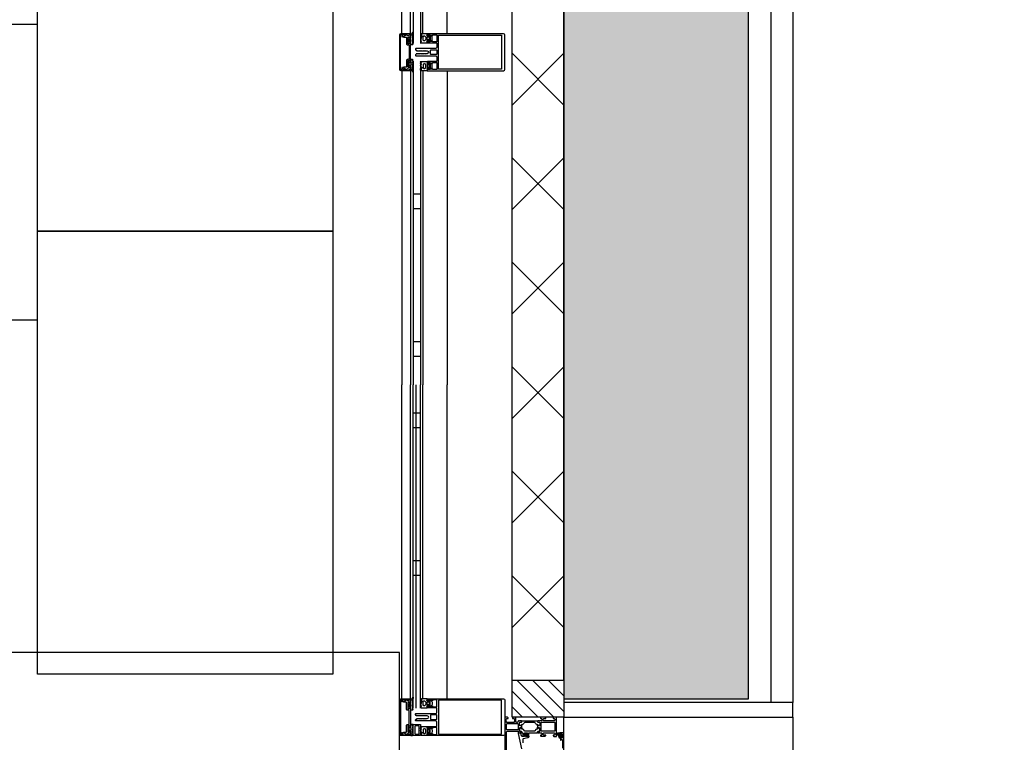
# Model space of a CAD drawing. Header units: millimetres. Extents: x -532 to 413144, y -532 to 654275.
# Tile 12 of 210: x 13353 to 14686, y 15266 to 16244. Entities that reach past the tile are written whole.
import ezdxf

# ---------------------------------------------------------------- set-up
doc = ezdxf.new("R2010")
doc.units = ezdxf.units.MM
doc.header["$LTSCALE"] = 100
for name, color, linetype in [('A-0050-BESTAAND', 7, 'Continuous'), ('A-0210-WAND-BU', 7, 'Continuous'), ('A-0216-WAND-BU-ISO', 7, 'Continuous'), ('A-0220-WAND-BI-ARC', 254, 'Continuous'), ('A-0270-DAK', 7, 'Continuous'), ('A-0310-KOZIJN-BU', 7, 'Continuous'), ('A-0410-AFWERKING-GEVEL', 7, 'Continuous'), ('A-0470-AFWERKING-DAK', 7, 'Continuous'), ('BL40----_AFWERKING', 1, 'Continuous')]:
    doc.layers.add(name, color=color, linetype=linetype)

msp = doc.modelspace()

# ---------------------------------------------------------------- hatches: boundary and pattern name
at = {"layer": 'A-0220-WAND-BI-ARC'}
msp.add_hatch(color=256, dxfattribs=at).paths.add_polyline_path([(14090, 15325), (14340, 15325), (14340, 17075), (14090, 17075)], flags=0)
msp.add_hatch(color=256, dxfattribs=at).paths.add_polyline_path([(14090, 15325), (14340, 15325), (14340, 17075), (14090, 17075)], flags=0)

# ---------------------------------------------------------------- linework, layer by layer
at = {"layer": 'A-0050-BESTAAND', "ltscale": 10}
for points in [[(28532.375, 30358), (28532.375, 37532), (3867.375, 37532), (3867.375, 24932), (267.375, 24932), (267.375, 14668), (10532.375, 14668), (10532.375, 15838), (13377.5, 15838)], [(28132.375, 30358), (28132.375, 37132), (4267.375, 37132), (4267.375, 24532), (667.375, 24532), (667.375, 15068), (10132.375, 15068), (10132.375, 16238), (13377.5, 16238)]]:
    msp.add_lwpolyline(points, dxfattribs=at)
at = {"layer": 'A-0210-WAND-BU', "ltscale": 10}
for points in [[(14090, 17075), (14090, 15325)], [(14340, 15325), (14340, 17075)], [(14090, 15325), (14340, 15325)]]:
    msp.add_lwpolyline(points, dxfattribs=at)
at = {"layer": 'A-0216-WAND-BU-ISO'}
for p, q in [((14020, 16198.53125), (14090, 16128.53125)), ((14020, 16128.53125), (14090, 16198.53125)), ((14020, 16057.09375), (14090, 15987.09375)), ((14020, 15987.09375), (14090, 16057.09375)), ((14020, 15915.6875), (14090, 15845.6875)), ((14020, 15845.6875), (14090, 15915.6875)), ((14020, 15774.25), (14090, 15704.25)), ((14020, 15704.25), (14090, 15774.25)), ((14020, 15632.84375), (14090, 15562.84375)), ((14020, 15562.84375), (14090, 15632.84375)), ((14020, 15491.40625), (14090, 15421.40625)), ((14020, 15421.40625), (14090, 15491.40625))]:
    msp.add_line(p, q, dxfattribs=at)
at = {"layer": 'A-0216-WAND-BU-ISO', "ltscale": 10}
for points in [[(14020, 15350), (14020, 17050)], [(14090, 15350), (14090, 17050)]]:
    msp.add_lwpolyline(points, dxfattribs=at)
at = {"layer": 'A-0270-DAK'}
for p, q in [((14076.34375, 15300), (14026.375, 15350)), ((14090, 15307.5625), (14047.59375, 15350)), ((14090, 15328.78125), (14068.78125, 15350)), ((14055.125, 15300), (14020, 15335.15625)), ((14033.9375, 15300), (14020, 15313.9375))]:
    msp.add_line(p, q, dxfattribs=at)
at = {"layer": 'A-0270-DAK', "ltscale": 10}
msp.add_lwpolyline([(25382.375, 10617.625), (14217.625, 10617.625), (14217.625, 12327.625), (13867.625, 12327.625), (13867.625, 15387.625), (10982.375, 15387.625), (10982.375, 14217.625), (-182.375, 14217.625), (-182.375, 25382.375), (3417.625, 25382.375), (3417.625, 37982.375), (28982.375, 37982.375)], dxfattribs=at)
msp.add_lwpolyline([(14090, 15300), (14020, 15300), (14020, 15350), (14090, 15350)], close=True, dxfattribs=at)
at = {"layer": 'A-0310-KOZIJN-BU'}
for p, q in [((13896, 16008), (13886, 16008)), ((13896, 15988), (13886, 15988)), ((13896, 15808), (13886, 15808)), ((13896, 15788), (13886, 15788)), ((13886, 15712), (13896, 15712)), ((13890, 15712), (13896, 15712)), ((13886, 15692), (13896, 15692)), ((13890, 15692), (13896, 15692)), ((13886, 15512), (13896, 15512)), ((13890, 15512), (13896, 15512)), ((13886, 15492), (13896, 15492)), ((13890, 15492), (13896, 15492))]:
    msp.add_line(p, q, dxfattribs=at)
at = {"layer": 'A-0310-KOZIJN-BU', "ltscale": 10}
for points in [[(13870.625, 16225), (13870.625, 16650)], [(13882.625, 16225), (13882.625, 16650)], [(13882.625, 16225), (13882.625, 16650)], [(13886, 16650), (13886, 16212)], [(13896, 16650), (13896, 16212)], [(13899, 16225), (13899, 16650)], [(13931.9375, 16225), (13931.9375, 16650)], [(13868.0625, 16224.625), (13867.625, 16223.5)], [(13867.625, 16223.5), (13867.625, 16176.625)], [(13869.125, 16225), (13868.0625, 16224.625)], [(13868.8125, 16176.375), (13868.8125, 16223.75)], [(13868.8125, 16223.75), (13870.5, 16223.75)], [(13882.625, 16225), (13869.125, 16225)], [(13870.5, 16223.75), (13870.5, 16220.75)], [(13871.71875, 16223.25), (13872.21875, 16223.75)], [(13871.71875, 16220.75), (13871.71875, 16223.25)], [(13872.21875, 16223.75), (13876.75, 16223.75)], [(13872.8125, 16221.25), (13872.71875, 16221)], [(13874.5625, 16222), (13872.8125, 16221.25)], [(13875.875, 16222.625), (13874.5625, 16222)], [(13877.5, 16223.5), (13875.875, 16222.625)], [(13876.75, 16223.75), (13877.5, 16223.5)], [(13877.5, 16223.5), (13879, 16222.75)], [(13877.9375, 16223.25), (13877.5, 16223.5)], [(13878.25, 16222.625), (13877.9375, 16223.25)], [(13878.625, 16222.5), (13878.25, 16222.625)], [(13878.875, 16222.5), (13878.625, 16222.5)], [(13882.625, 16223.5), (13878.875, 16222.5)], [(13879, 16222.75), (13882.625, 16223.875)], [(13882.625, 16223.875), (13882.625, 16225)], [(13882.625, 16220.375), (13882.625, 16223.5)], [(13870.5, 16220.75), (13871.71875, 16220.75)], [(13872.71875, 16221), (13872.8125, 16220.75)], [(13872.8125, 16220.75), (13873.21875, 16220.5)], [(13873.21875, 16220.5), (13876.625, 16220.5)], [(13876.625, 16220.5), (13877.125, 16220)], [(13877.125, 16220), (13877.125, 16210.875)], [(13877.125, 16210.875), (13878.125, 16209.875)], [(13878.125, 16209.875), (13879.625, 16209.875)], [(13878.625, 16219.75), (13879.625, 16220.75)], [(13878.625, 16211.375), (13878.625, 16219.75)], [(13881.1875, 16211.375), (13878.625, 16211.375)], [(13879.625, 16220.75), (13881.1875, 16220.75)], [(13879.625, 16209.875), (13880.625, 16208.875)], [(13880.625, 16208.875), (13880.625, 16200.3125)], [(13882.375, 16213.9375), (13882.8125, 16214.4375), (13882.8125, 16217.625), (13882.375, 16218.125), (13881.1875, 16218.125), (13880.8125, 16217.625), (13880.8125, 16214.4375), (13881.1875, 16213.9375), (13882.3125, 16213.9375), (13882.375, 16213.9375)], [(13881.1875, 16220.75), (13881.1875, 16219.5)], [(13881.1875, 16219.5), (13881.8125, 16219.5)], [(13881.8125, 16212.5625), (13881.1875, 16212.5625)], [(13881.1875, 16212.5625), (13881.1875, 16211.375)], [(13881.8125, 16219.5), (13882.625, 16220.375)], [(13882.625, 16211.75), (13881.8125, 16212.5625)], [(13882.625, 16188.375), (13882.625, 16211.75)], [(13880.625, 16200.3125), (13880.8125, 16200.0625)], [(13880.8125, 16200.0625), (13880.625, 16199.8125)], [(13880.625, 16199.8125), (13880.625, 16191.3125)], [(13878.125, 16190.3125), (13877.125, 16189.3125)], [(13877.125, 16189.3125), (13877.125, 16180.125)], [(13879.625, 16190.3125), (13878.125, 16190.3125)], [(13878.625, 16180.375), (13878.625, 16188.8125)], [(13878.625, 16188.8125), (13881.1875, 16188.8125)], [(13880.625, 16191.3125), (13879.625, 16190.3125)], [(13882.375, 16186.1875), (13882.8125, 16185.75), (13882.8125, 16182.5), (13882.375, 16182), (13881.1875, 16182), (13880.8125, 16182.5), (13880.8125, 16185.75), (13881.1875, 16186.1875), (13882.3125, 16186.1875), (13882.375, 16186.1875)], [(13881.1875, 16188.8125), (13881.1875, 16187.625)], [(13881.1875, 16187.625), (13881.8125, 16187.625)], [(13881.8125, 16187.625), (13882.625, 16188.375)], [(13886, 16188), (13886, 15750)], [(13896, 16188), (13896, 15750)], [(13867.625, 16176.625), (13868.0625, 16175.625)], [(13868.0625, 16175.625), (13869.125, 16175.125)], [(13870.5, 16176.375), (13868.8125, 16176.375)], [(13869.125, 16175.125), (13882.625, 16175.125)], [(13871.71875, 16179.375), (13870.5, 16179.375)], [(13870.5, 16179.375), (13870.5, 16176.375)], [(13870.625, 16175), (13870.625, 15750)], [(13871.71875, 16176.875), (13871.71875, 16179.375)], [(13872.21875, 16176.375), (13871.71875, 16176.875)], [(13876.75, 16176.375), (13872.21875, 16176.375)], [(13872.8125, 16179.375), (13872.71875, 16179.125)], [(13872.71875, 16179.125), (13872.90625, 16178.75)], [(13873.21875, 16179.625), (13872.8125, 16179.375)], [(13872.90625, 16178.75), (13874.75, 16178)], [(13876.625, 16179.625), (13873.21875, 16179.625)], [(13874.75, 16178), (13875.8125, 16177.5)], [(13875.8125, 16177.5), (13877.5625, 16176.625)], [(13877.125, 16180.125), (13876.625, 16179.625)], [(13877.5, 16176.625), (13876.75, 16176.375)], [(13879, 16177.375), (13877.5, 16176.625)], [(13877.5625, 16176.625), (13877.875, 16176.875)], [(13877.875, 16176.875), (13878.25, 16177.5)], [(13878.25, 16177.5), (13878.5625, 16177.625)], [(13878.5625, 16177.625), (13878.8125, 16177.625)], [(13879.625, 16179.375), (13878.625, 16180.375)], [(13878.8125, 16177.625), (13882.625, 16176.625)], [(13882.625, 16176.25), (13879, 16177.375)], [(13881.1875, 16179.375), (13879.625, 16179.375)], [(13881.8125, 16180.625), (13881.1875, 16180.625)], [(13881.1875, 16180.625), (13881.1875, 16179.375)], [(13882.625, 16179.875), (13881.8125, 16180.625)], [(13882.625, 16176.625), (13882.625, 16179.875)], [(13882.625, 16175.125), (13882.625, 16176.25)], [(13882.625, 16175), (13882.625, 15750)], [(13882.625, 16175), (13882.625, 15750)], [(13899, 16175), (13899, 15750)], [(13931.9375, 16175), (13931.9375, 15750)], [(13870.625, 15325), (13870.625, 15750)], [(13882.625, 15325), (13882.625, 15750)], [(13882.625, 15325), (13882.625, 15750)], [(13886, 15312), (13886, 15750)], [(13890, 15312), (13890, 15750)], [(13896, 15312), (13896, 15750)], [(13896, 15312), (13896, 15750)], [(13899, 15325), (13899, 15750)], [(13931.9375, 15325), (13931.9375, 15750)], [(13867.625, 15323.375), (13868.0625, 15324.375)], [(13867.625, 15276.5), (13867.625, 15323.375)], [(13868.0625, 15324.375), (13869.125, 15324.875)], [(13870.5, 15323.625), (13868.8125, 15323.625)], [(13868.8125, 15323.625), (13868.8125, 15276.25)], [(13869.125, 15324.875), (13882.625, 15324.875)], [(13870.5, 15320.625), (13870.5, 15323.625)], [(13871.71875, 15320.625), (13870.5, 15320.625)], [(13872.21875, 15323.625), (13871.71875, 15323.125)], [(13871.71875, 15323.125), (13871.71875, 15320.625)], [(13876.75, 15323.625), (13872.21875, 15323.625)], [(13872.71875, 15320.875), (13872.90625, 15321.25)], [(13872.8125, 15320.625), (13872.71875, 15320.875)], [(13873.21875, 15320.375), (13872.8125, 15320.625)], [(13872.90625, 15321.25), (13874.75, 15322)], [(13876.625, 15320.375), (13873.21875, 15320.375)], [(13874.75, 15322), (13875.8125, 15322.5)], [(13875.8125, 15322.5), (13877.5625, 15323.375)], [(13877.125, 15319.875), (13876.625, 15320.375)], [(13877.5, 15323.375), (13876.75, 15323.625)], [(13877.125, 15310.6875), (13877.125, 15319.875)], [(13879, 15322.625), (13877.5, 15323.375)], [(13877.5625, 15323.375), (13877.875, 15323.125)], [(13877.875, 15323.125), (13878.25, 15322.5)], [(13878.25, 15322.5), (13878.5625, 15322.375)], [(13878.5625, 15322.375), (13878.8125, 15322.375)], [(13879.625, 15320.625), (13878.625, 15319.625)], [(13878.625, 15319.625), (13878.625, 15311.1875)], [(13878.8125, 15322.375), (13882.625, 15323.375)], [(13882.625, 15323.75), (13879, 15322.625)], [(13881.1875, 15320.625), (13879.625, 15320.625)], [(13882.375, 15313.8125), (13882.8125, 15314.25), (13882.8125, 15317.5), (13882.375, 15318), (13881.1875, 15318), (13880.8125, 15317.5), (13880.8125, 15314.25), (13881.1875, 15313.8125), (13882.3125, 15313.8125), (13882.375, 15313.8125)], [(13881.1875, 15319.375), (13881.1875, 15320.625)], [(13881.8125, 15319.375), (13881.1875, 15319.375)], [(13882.625, 15320.125), (13881.8125, 15319.375)], [(13882.625, 15324.875), (13882.625, 15323.75)], [(13882.625, 15323.375), (13882.625, 15320.125)], [(13878.125, 15309.6875), (13877.125, 15310.6875)], [(13879.625, 15309.6875), (13878.125, 15309.6875)], [(13878.625, 15311.1875), (13881.1875, 15311.1875)], [(13880.625, 15308.6875), (13879.625, 15309.6875)], [(13880.625, 15300.1875), (13880.625, 15308.6875)], [(13881.1875, 15311.1875), (13881.1875, 15312.375)], [(13881.1875, 15312.375), (13881.8125, 15312.375)], [(13881.8125, 15312.375), (13882.625, 15311.625)], [(13882.625, 15311.625), (13882.625, 15288.25)], [(13867.625, 13500), (13867.625, 15300)], [(13877.125, 15289.125), (13878.125, 15290.125)], [(13877.125, 15280), (13877.125, 15289.125)], [(13878.125, 15290.125), (13879.625, 15290.125)], [(13881.1875, 15288.625), (13878.625, 15288.625)], [(13878.625, 15288.625), (13878.625, 15280.25)], [(13879.625, 15290.125), (13880.625, 15291.125)], [(13880.8125, 15299.9375), (13880.625, 15300.1875)], [(13880.625, 15299.6875), (13880.8125, 15299.9375)], [(13880.625, 15291.125), (13880.625, 15299.6875)], [(13881.1875, 15287.4375), (13881.1875, 15288.625)], [(13882.625, 15288.25), (13881.8125, 15287.4375)], [(14012.1875, 15242.75), (14012.1875, 15274), (14012.4375, 15280.125), (14013.4375, 15281), (14027.5, 15281), (14028, 15280.5), (14028, 15279.5), (14028.5, 15279), (14030, 15279), (14030.71875, 15279.25), (14031, 15279), (14032.90625, 15279), (14033.1875, 15279.375), (14033.1875, 15280.375), (14032.90625, 15280.625), (14030.5, 15280.625), (14030, 15281.125), (14030, 15285), (14030.5, 15285.5), (14031.1875, 15285.5), (14033.59375, 15284.125), (14033.6875, 15284.125), (14033.78125, 15284.1875), (14033.8125, 15284.25), (14033.28125, 15286.125), (14033.09375, 15287), (14033.28125, 15287.9375), (14033.78125, 15289.75), (14033.78125, 15289.875), (14033.6875, 15289.9375), (14033.59375, 15289.9375), (14031.1875, 15288.5), (14030.5, 15288.5), (14030, 15289), (14030, 15292.90625), (14030.5, 15293.40625), (14032.90625, 15293.40625), (14033.1875, 15293.71875), (14033.1875, 15294.71875), (14032.90625, 15295), (14031, 15295), (14030.28125, 15294.8125), (14030, 15295), (14028.5, 15295), (14028, 15294.5), (14028, 15294), (14027, 15293), (14026, 15293), (14025, 15294), (14025, 15298.8125), (14024, 15299.8125), (14021.6875, 15299.8125), (14020.6875, 15298.8125), (14020.6875, 15298.3125), (14022.1875, 15298.3125), (14023.1875, 15297.3125), (14023.1875, 15294), (14022.1875, 15293), (14013, 15293), (14012, 15294), (14012, 15297.3125), (14013, 15298.3125), (14014.5, 15298.3125), (14014.5, 15298.90625), (14013.40625, 15300), (14010, 15300), (14010, 15234)], [(14012.6875, 15282.875), (14012.1875, 15283.375), (14012.1875, 15290.75), (14012.6875, 15291.25), (14027.6875, 15291.25), (14028.1875, 15290.75), (14028.1875, 15283.375), (14027.6875, 15282.875), (14012.6875, 15282.875)], [(13868.0625, 15275.375), (13867.625, 15276.5)], [(13869.125, 15275), (13868.0625, 15275.375)], [(13868.8125, 15276.25), (13870.5, 15276.25)], [(13882.625, 15275), (13869.125, 15275)], [(13870.5, 15276.25), (13870.5, 15279.25)], [(13870.5, 15279.25), (13871.71875, 15279.25)], [(13871.71875, 15279.25), (13871.71875, 15276.75)], [(13871.71875, 15276.75), (13872.21875, 15276.25)], [(13872.21875, 15276.25), (13876.75, 15276.25)], [(13872.71875, 15279), (13872.8125, 15279.25)], [(13872.8125, 15278.75), (13872.71875, 15279)], [(13872.8125, 15279.25), (13873.21875, 15279.5)], [(13874.5625, 15278), (13872.8125, 15278.75)], [(13873.21875, 15279.5), (13876.625, 15279.5)], [(13875.875, 15277.375), (13874.5625, 15278)], [(13877.5, 15276.5), (13875.875, 15277.375)], [(13876.625, 15279.5), (13877.125, 15280)], [(13876.75, 15276.25), (13877.5, 15276.5)], [(13877.5, 15276.5), (13879, 15277.25)], [(13877.9375, 15276.75), (13877.5, 15276.5)], [(13878.25, 15277.375), (13877.9375, 15276.75)], [(13878.625, 15277.5), (13878.25, 15277.375)], [(13878.625, 15280.25), (13879.625, 15279.25)], [(13878.875, 15277.5), (13878.625, 15277.5)], [(13882.625, 15276.5), (13878.875, 15277.5)], [(13879, 15277.25), (13882.625, 15276.125)], [(13879.625, 15279.25), (13881.1875, 15279.25)], [(13882.375, 15286.0625), (13882.8125, 15285.5625), (13882.8125, 15282.375), (13882.375, 15281.875), (13881.1875, 15281.875), (13880.8125, 15282.375), (13880.8125, 15285.5625), (13881.1875, 15286.0625), (13882.3125, 15286.0625), (13882.375, 15286.0625)], [(13881.8125, 15287.4375), (13881.1875, 15287.4375)], [(13881.1875, 15279.25), (13881.1875, 15280.5)], [(13881.1875, 15280.5), (13881.8125, 15280.5)], [(13881.8125, 15280.5), (13882.625, 15279.625)], [(13882.625, 15279.625), (13882.625, 15276.5)], [(13882.625, 15276.125), (13882.625, 15275)], [(14033.3125, 15257.25), (14028.6875, 15278.125), (14028.78125, 15278.625), (14029.15625, 15278.75), (14030.6875, 15278.75), (14031.1875, 15278.375), (14032.09375, 15275), (14033.0625, 15274.25), (14036.3125, 15274.25), (14036.8125, 15273.75), (14037.3125, 15274.25), (14037.3125, 15276.125), (14036.59375, 15276.125), (14036.34375, 15276.25), (14036.34375, 15276.625), (14037.9375, 15278.375), (14038.6875, 15278.75), (14039.46875, 15278.375), (14041.0625, 15276.625), (14041.0625, 15276.25), (14040.8125, 15276.125), (14040.09375, 15276.125), (14040.09375, 15274.25), (14040.59375, 15273.75), (14041.09375, 15274.25), (14042.6875, 15274.25), (14042.6875, 15273.375), (14042.34375, 15272.375), (14041.46875, 15271.875), (14035.09375, 15270.75), (14034.4375, 15270.25), (14034.3125, 15269.5)], [(14038.09375, 15274.375), (14038.6875, 15273.75), (14039.3125, 15274.375), (14039.3125, 15277.125), (14038.6875, 15277.75), (14038.09375, 15277.125), (14038.09375, 15274.375)], [(14084.59375, 15276), (14085.125, 15276), (14085.1875, 15275.875), (14085.1875, 15273.25), (14085.125, 15273.125), (14084.375, 15273.125), (14084.1875, 15273.25), (14082.59375, 15277.5), (14082.625, 15277.625), (14082.6875, 15277.625), (14083.875, 15277.875), (14084.09375, 15277.75), (14084.09375, 15276.5), (14084.59375, 15276)], [(14090, 15230.5), (14090, 15277.5), (14089.4375, 15278.75), (14088.5, 15279), (14085.5, 15279), (14085.5, 15277), (14086, 15276.5), (14086.5, 15276.5), (14086.5, 15277.5), (14087.5, 15277.5), (14088.5, 15276.5), (14088.5, 15272.5), (14087.5, 15271.5), (14086.5, 15271.5), (14086.5, 15272.5), (14086, 15272.5), (14085.5, 15272), (14085.5, 15269.25), (14085.65625, 15268.875), (14086, 15268.75), (14086.34375, 15268.875), (14086.5, 15269.25), (14086.5, 15269.5), (14086.65625, 15269.875), (14087, 15270), (14087.5, 15270), (14088, 15269.5), (14088, 15258.25)], [(14086.3125, 15275.75), (14087.09375, 15275.75), (14087.3125, 15275.625), (14087.3125, 15273.375), (14087.125, 15273.125), (14086.3125, 15273.125), (14085.90625, 15273.5), (14085.90625, 15275.375), (14086.3125, 15275.75)], [(14034.3125, 15269.5), (14034.53125, 15267.5), (14034.6875, 15265.5)]]:
    msp.add_lwpolyline(points, dxfattribs=at)
for points in [[(13885.75, 16210.25), (13885.125, 16209.875), (13882.6875, 16209.875), (13882.6875, 16211.4375), (13882.9375, 16212.375), (13882.875, 16212.6875), (13882.625, 16212.75), (13881.125, 16212.75), (13881.125, 16211.625), (13880.8125, 16211.625), (13879.3125, 16213.125), (13879.125, 16213.6875), (13879.6875, 16214.75), (13879.6875, 16217.25), (13879.125, 16218.375), (13879.25, 16218.875), (13880.8125, 16220.375), (13881.125, 16220.375), (13881.125, 16219.375), (13882.625, 16219.375), (13882.875, 16219.5), (13882.9375, 16219.625), (13882.9375, 16219.625), (13882.6875, 16220.625), (13882.6875, 16224.875), (13883.875, 16224.875), (13884.5, 16225.25), (13885.25, 16226.375), (13885.375, 16227.375), (13885.625, 16227.375), (13885.875, 16227.375), (13886, 16227.125), (13886, 16226), (13885.5, 16224.5), (13884.125, 16223.625), (13884.5, 16222.5), (13885.75, 16221.75), (13886, 16221.5), (13885.75, 16221.25), (13885, 16220.75), (13884.75, 16220.375), (13885, 16220.125), (13885.75, 16219.625), (13886, 16219.25), (13885.75, 16219), (13885, 16218.5), (13884.75, 16218.25), (13885, 16217.875), (13885.75, 16217.375), (13886, 16217.125), (13885.75, 16216.875), (13884.875, 16216.375), (13884.75, 16216), (13885, 16215.6875), (13885.75, 16215.1875), (13886, 16214.9375), (13885.75, 16214.6875), (13884.875, 16214.1875), (13884.75, 16213.875), (13884.875, 16213.5), (13885.75, 16213), (13886, 16212.75), (13885.75, 16212.5), (13885, 16212), (13884.75, 16211.5625), (13885, 16211.25), (13885.75, 16210.8125), (13886, 16210.5)], [(13905, 16175), (14008.5, 16175), (14009.5, 16175.5), (14010, 16176.5), (14010, 16223.625), (14009.5, 16224.5), (14008.5, 16225), (13905, 16225), (13904.9375, 16223), (13905.75, 16222.25), (13906.375, 16222.25), (13906.375, 16223.5), (13909, 16223.5), (13909, 16219), (13909.25, 16218.75), (13909, 16218.5), (13909, 16214.0625), (13906.375, 16214.0625), (13906.375, 16215.25), (13905.75, 16215.25), (13904.875, 16214.375), (13904.875, 16213.0625), (13905.375, 16212.5625), (13917.5, 16212.5625), (13918, 16212.0625), (13918, 16206.5), (13917.375, 16205.3125), (13916.5, 16205), (13889.5, 16205), (13889, 16204.5), (13889, 16203.5), (13890, 16202.5), (13890.90625, 16202.5), (13891.1875, 16202), (13892.40625, 16202), (13892.6875, 16202.5), (13893, 16202), (13894.21875, 16202), (13894.5, 16202.5), (13894.78125, 16202), (13896, 16202), (13896.3125, 16202.5), (13896.5625, 16202), (13897.78125, 16202), (13898.09375, 16202.5), (13898.375, 16202), (13899.59375, 16202), (13899.875, 16202.5), (13900.1875, 16202), (13901.375, 16202), (13901.6875, 16202.5), (13901.9375, 16202), (13903.1875, 16202), (13903.5, 16202.5), (13903.75, 16202), (13904.8125, 16202), (13906.75, 16200.875), (13907.25, 16200), (13906.75, 16199.125), (13904.8125, 16198), (13902.875, 16198), (13902.5625, 16197.5), (13902.25, 16198), (13901.0625, 16198), (13900.78125, 16197.5), (13900.5, 16198), (13899.28125, 16198), (13899, 16197.5), (13898.6875, 16198), (13897.46875, 16198), (13897.1875, 16197.5), (13896.90625, 16198), (13895.6875, 16198), (13895.375, 16197.5), (13895.125, 16198), (13893.875, 16198), (13893.59375, 16197.5), (13893.3125, 16198), (13892.09375, 16198), (13891.8125, 16197.5), (13891.5, 16198), (13890.3125, 16198), (13890, 16197.5), (13889, 16196.34375), (13889, 16195.5), (13889.5, 16195), (13916.5, 16195), (13917.625, 16194.46875), (13918, 16193.5), (13918, 16187.9375), (13917.5, 16187.4375), (13905.375, 16187.4375), (13904.875, 16186.9375), (13904.875, 16185.625), (13905.75, 16184.75), (13906.375, 16184.75), (13906.375, 16185.9375), (13909, 16185.9375), (13909, 16181.5), (13909.25, 16181.25), (13909, 16181), (13909, 16176.5), (13906.375, 16176.5), (13906.375, 16177.75), (13905.75, 16177.75), (13904.9375, 16177)], [(13904.8125, 16225), (13897.375, 16225), (13897.1875, 16224.75), (13897.1875, 16223.5), (13897.28125, 16223), (13898.25, 16220.875), (13898.1875, 16220.5), (13898.03125, 16220.375), (13897.46875, 16221), (13897.3125, 16221.5), (13897.03125, 16222.75), (13896.9375, 16223.75), (13896.90625, 16224.25), (13896.3125, 16224.875), (13896.1875, 16224.875), (13896, 16224.25), (13896, 16223.625), (13896.0625, 16223.125), (13896.125, 16222.625), (13896.5, 16220.875), (13896.75, 16220.125), (13896.9375, 16218.375), (13896.125, 16217.875), (13896, 16217.625), (13896.125, 16217.375), (13896.96875, 16216.875), (13897.1875, 16216.5), (13896.96875, 16216.25), (13896.125, 16215.75), (13896, 16215.4375), (13896.1875, 16215.1875), (13896.96875, 16214.75), (13897.1875, 16214.3125), (13896.96875, 16214), (13896.125, 16213.5), (13896, 16213.1875), (13896.125, 16213), (13896.875, 16212.5625), (13904.8125, 16212.5625), (13904.8125, 16214.5625), (13904.6875, 16215.125), (13904.75, 16215.375), (13905, 16215.5), (13906.5625, 16215.5), (13906.5625, 16214.6875), (13906.875, 16214.6875), (13908.3125, 16216.125), (13908.5625, 16216.625), (13908.5625, 16220.875), (13908.25, 16221.375), (13906.875, 16222.875), (13906.5625, 16222.875), (13906.5625, 16222), (13905, 16222), (13904.75, 16222.125), (13904.6875, 16222.375), (13904.8125, 16223)], [(13901.375, 16215.5625), (13900.6875, 16215.5625), (13899.6875, 16216.5), (13899.6875, 16221), (13900.6875, 16222), (13901.375, 16222), (13902.875, 16221.25), (13903.375, 16220), (13903.375, 16217.5), (13902.75, 16216.125)], [(13918, 16214.0625), (13912.25, 16214.0625), (13912.25, 16215.25), (13911.625, 16215.25), (13911, 16214.625), (13910.5, 16214.5), (13910.125, 16215), (13910.25, 16215.3125), (13911.375, 16216.375), (13911.625, 16217.125), (13911.625, 16220.375), (13911.375, 16221.125), (13910.25, 16222.25), (13910.125, 16222.5), (13910.5, 16223), (13911, 16222.875), (13911.625, 16222.25), (13912.25, 16222.25), (13912.25, 16223.5), (13918, 16223.5), (13918, 16219), (13918.125, 16218.75), (13918, 16218.5)], [(14005.5, 16177.125), (13920.25, 16177.125), (13920.25, 16222.875), (14005.5, 16222.875)], [(13905.5, 16220.75), (13907.125, 16220.75), (13907.5625, 16220.25), (13907.5625, 16217.25), (13907.125, 16216.75), (13905.5, 16216.75), (13905, 16217.25), (13905, 16220.25)], [(13918, 16197.3125), (13917.5, 16196.8125), (13910, 16196.8125), (13909.5, 16197.3125), (13909.5, 16202.6875), (13910, 16203.1875), (13917.5, 16203.1875), (13918, 16202.6875)], [(13885.75, 16189.875), (13885.125, 16190.3125), (13882.6875, 16190.3125), (13882.6875, 16188.6875), (13882.9375, 16187.75), (13882.875, 16187.5), (13882.625, 16187.375), (13881.125, 16187.375), (13881.125, 16188.5), (13880.8125, 16188.5), (13879.3125, 16187.0625), (13879.125, 16186.4375), (13879.6875, 16185.375), (13879.6875, 16182.875), (13879.125, 16181.75), (13879.25, 16181.25), (13880.8125, 16179.75), (13881.125, 16179.75), (13881.125, 16180.875), (13882.625, 16180.875), (13882.875, 16180.75), (13882.9375, 16180.625), (13882.9375, 16180.5), (13882.6875, 16179.5), (13882.6875, 16175.375), (13883.875, 16175.375), (13884.5, 16174.875), (13885.25, 16173.75), (13885.375, 16172.875), (13885.625, 16172.75), (13885.875, 16172.875), (13886, 16173), (13886, 16174.125), (13885.5, 16175.625), (13884.125, 16176.5), (13884.5, 16177.625), (13885.75, 16178.375), (13886, 16178.625), (13885.75, 16178.875), (13885, 16179.375), (13884.75, 16179.75), (13885, 16180.125), (13885.75, 16180.625), (13886, 16180.875), (13885.75, 16181.125), (13885, 16181.625), (13884.75, 16182), (13885, 16182.25), (13885.75, 16182.75), (13886, 16183.125), (13885.75, 16183.25), (13884.875, 16183.75), (13884.75, 16184.125), (13885, 16184.4375), (13885.75, 16184.9375), (13886, 16185.1875), (13885.75, 16185.4375), (13884.875, 16185.9375), (13884.75, 16186.3125), (13884.875, 16186.625), (13885.75, 16187.125), (13886, 16187.375), (13885.75, 16187.6875), (13885, 16188.125), (13884.75, 16188.5625), (13885, 16188.875), (13885.75, 16189.375), (13886, 16189.6875)], [(13904.8125, 16175), (13897.375, 16175), (13897.1875, 16175.25), (13897.1875, 16176.5), (13897.28125, 16177), (13898.25, 16179.125), (13898.1875, 16179.5), (13898.03125, 16179.625), (13897.46875, 16179), (13897.3125, 16178.5), (13897.03125, 16177.25), (13896.9375, 16176.25), (13896.90625, 16175.75), (13896.3125, 16175.125), (13896.1875, 16175.125), (13896, 16175.75), (13896, 16176.375), (13896.0625, 16176.875), (13896.125, 16177.375), (13896.5, 16179.125), (13896.75, 16179.875), (13896.9375, 16181.625), (13896.125, 16182.125), (13896, 16182.375), (13896.125, 16182.625), (13896.96875, 16183.125), (13897.1875, 16183.5), (13896.96875, 16183.75), (13896.125, 16184.25), (13896, 16184.5625), (13896.1875, 16184.8125), (13896.96875, 16185.25), (13897.1875, 16185.6875), (13896.96875, 16186), (13896.125, 16186.5), (13896, 16186.8125), (13896.125, 16187), (13896.875, 16187.4375), (13904.8125, 16187.4375), (13904.8125, 16185.4375), (13904.6875, 16184.875), (13904.75, 16184.625), (13905, 16184.5), (13906.5625, 16184.5), (13906.5625, 16185.3125), (13906.875, 16185.3125), (13908.3125, 16183.875), (13908.5625, 16183.375), (13908.5625, 16179.125), (13908.25, 16178.625), (13906.875, 16177.125), (13906.5625, 16177.125), (13906.5625, 16178), (13905, 16178), (13904.75, 16177.875), (13904.6875, 16177.625), (13904.8125, 16177)], [(13901.375, 16184.4375), (13900.6875, 16184.4375), (13899.6875, 16183.5), (13899.6875, 16179), (13900.6875, 16178), (13901.375, 16178), (13902.875, 16178.75), (13903.375, 16180), (13903.375, 16182.5), (13902.75, 16183.875)], [(13905.5, 16179.25), (13907.125, 16179.25), (13907.5625, 16179.75), (13907.5625, 16182.75), (13907.125, 16183.25), (13905.5, 16183.25), (13905, 16182.75), (13905, 16179.75)], [(13918, 16185.9375), (13918, 16181.5), (13918.125, 16181.25), (13918, 16181), (13918, 16176.5), (13912.25, 16176.5), (13912.25, 16177.75), (13911.625, 16177.75), (13911, 16177.125), (13910.5, 16177), (13910.125, 16177.5), (13910.25, 16177.75), (13911.375, 16178.875), (13911.625, 16179.625), (13911.625, 16182.875), (13911.375, 16183.625), (13910.25, 16184.6875), (13910.125, 16185), (13910.5, 16185.5), (13911, 16185.375), (13911.625, 16184.75), (13912.25, 16184.75), (13912.25, 16185.9375)], [(13885.75, 15310.125), (13885.125, 15309.6875), (13882.6875, 15309.6875), (13882.6875, 15311.3125), (13882.9375, 15312.25), (13882.875, 15312.5), (13882.625, 15312.625), (13881.125, 15312.625), (13881.125, 15311.5), (13880.8125, 15311.5), (13879.3125, 15312.9375), (13879.125, 15313.5625), (13879.6875, 15314.625), (13879.6875, 15317.125), (13879.125, 15318.25), (13879.25, 15318.75), (13880.8125, 15320.25), (13881.125, 15320.25), (13881.125, 15319.125), (13882.625, 15319.125), (13882.875, 15319.25), (13882.9375, 15319.375), (13882.9375, 15319.5), (13882.6875, 15320.5), (13882.6875, 15324.625), (13883.875, 15324.625), (13884.5, 15325.125), (13885.25, 15326.25), (13885.375, 15327.125), (13885.625, 15327.25), (13885.875, 15327.125), (13886, 15327), (13886, 15325.875), (13885.5, 15324.375), (13884.125, 15323.5), (13884.5, 15322.375), (13885.75, 15321.625), (13886, 15321.375), (13885.75, 15321.125), (13885, 15320.625), (13884.75, 15320.25), (13885, 15319.875), (13885.75, 15319.375), (13886, 15319.125), (13885.75, 15318.875), (13885, 15318.375), (13884.75, 15318), (13885, 15317.75), (13885.75, 15317.25), (13886, 15316.875), (13885.75, 15316.75), (13884.875, 15316.25), (13884.75, 15315.875), (13885, 15315.5625), (13885.75, 15315.0625), (13886, 15314.8125), (13885.75, 15314.5625), (13884.875, 15314.0625), (13884.75, 15313.6875), (13884.875, 15313.375), (13885.75, 15312.875), (13886, 15312.625), (13885.75, 15312.3125), (13885, 15311.875), (13884.75, 15311.4375), (13885, 15311.125), (13885.75, 15310.625), (13886, 15310.3125)], [(13905, 15325), (14008.5, 15325), (14009.5, 15324.5), (14010, 15323.5), (14010, 15276.375), (14009.5, 15275.5), (14008.5, 15275), (13905, 15275), (13904.9375, 15277), (13905.75, 15277.75), (13906.375, 15277.75), (13906.375, 15276.5), (13909, 15276.5), (13909, 15281), (13909.25, 15281.25), (13909, 15281.5), (13909, 15285.9375), (13906.375, 15285.9375), (13906.375, 15284.75), (13905.75, 15284.75), (13904.875, 15285.625), (13904.875, 15286.9375), (13905.375, 15287.4375), (13917.5, 15287.4375), (13918, 15287.9375), (13918, 15293.5), (13917.375, 15294.6875), (13916.5, 15295), (13889.5, 15295), (13889, 15295.5), (13889, 15296.5), (13890, 15297.5), (13890.90625, 15297.5), (13891.1875, 15298), (13892.40625, 15298), (13892.6875, 15297.5), (13893, 15298), (13894.21875, 15298), (13894.5, 15297.5), (13894.78125, 15298), (13896, 15298), (13896.3125, 15297.5), (13896.5625, 15298), (13897.78125, 15298), (13898.09375, 15297.5), (13898.375, 15298), (13899.59375, 15298), (13899.875, 15297.5), (13900.1875, 15298), (13901.375, 15298), (13901.6875, 15297.5), (13901.9375, 15298), (13903.1875, 15298), (13903.5, 15297.5), (13903.75, 15298), (13904.8125, 15298), (13906.75, 15299.125), (13907.25, 15300), (13906.75, 15300.875), (13904.8125, 15302), (13902.875, 15302), (13902.5625, 15302.5), (13902.25, 15302), (13901.0625, 15302), (13900.78125, 15302.5), (13900.5, 15302), (13899.28125, 15302), (13899, 15302.5), (13898.6875, 15302), (13897.46875, 15302), (13897.1875, 15302.5), (13896.90625, 15302), (13895.6875, 15302), (13895.375, 15302.5), (13895.125, 15302), (13893.875, 15302), (13893.59375, 15302.5), (13893.3125, 15302), (13892.09375, 15302), (13891.8125, 15302.5), (13891.5, 15302), (13890.3125, 15302), (13890, 15302.5), (13889, 15303.65625), (13889, 15304.5), (13889.5, 15305), (13916.5, 15305), (13917.625, 15305.53125), (13918, 15306.5), (13918, 15312.0625), (13917.5, 15312.5625), (13905.375, 15312.5625), (13904.875, 15313.0625), (13904.875, 15314.375), (13905.75, 15315.25), (13906.375, 15315.25), (13906.375, 15314.0625), (13909, 15314.0625), (13909, 15318.5), (13909.25, 15318.75), (13909, 15319), (13909, 15323.5), (13906.375, 15323.5), (13906.375, 15322.25), (13905.75, 15322.25), (13904.9375, 15323)], [(13904.8125, 15325), (13897.375, 15325), (13897.1875, 15324.75), (13897.1875, 15323.5), (13897.28125, 15323), (13898.25, 15320.875), (13898.1875, 15320.5), (13898.03125, 15320.375), (13897.46875, 15321), (13897.3125, 15321.5), (13897.03125, 15322.75), (13896.9375, 15323.75), (13896.90625, 15324.25), (13896.3125, 15324.875), (13896.1875, 15324.875), (13896, 15324.25), (13896, 15323.625), (13896.0625, 15323.125), (13896.125, 15322.625), (13896.5, 15320.875), (13896.75, 15320.125), (13896.9375, 15318.375), (13896.125, 15317.875), (13896, 15317.625), (13896.125, 15317.375), (13896.96875, 15316.875), (13897.1875, 15316.5), (13896.96875, 15316.25), (13896.125, 15315.75), (13896, 15315.4375), (13896.1875, 15315.1875), (13896.96875, 15314.75), (13897.1875, 15314.3125), (13896.96875, 15314), (13896.125, 15313.5), (13896, 15313.1875), (13896.125, 15313), (13896.875, 15312.5625), (13904.8125, 15312.5625), (13904.8125, 15314.5625), (13904.6875, 15315.125), (13904.75, 15315.375), (13905, 15315.5), (13906.5625, 15315.5), (13906.5625, 15314.6875), (13906.875, 15314.6875), (13908.3125, 15316.125), (13908.5625, 15316.625), (13908.5625, 15320.875), (13908.25, 15321.375), (13906.875, 15322.875), (13906.5625, 15322.875), (13906.5625, 15322), (13905, 15322), (13904.75, 15322.125), (13904.6875, 15322.375), (13904.8125, 15323)], [(13901.375, 15315.5625), (13900.6875, 15315.5625), (13899.6875, 15316.5), (13899.6875, 15321), (13900.6875, 15322), (13901.375, 15322), (13902.875, 15321.25), (13903.375, 15320), (13903.375, 15317.5), (13902.75, 15316.125)], [(13905.5, 15320.75), (13907.125, 15320.75), (13907.5625, 15320.25), (13907.5625, 15317.25), (13907.125, 15316.75), (13905.5, 15316.75), (13905, 15317.25), (13905, 15320.25)], [(13918, 15314.0625), (13918, 15318.5), (13918.125, 15318.75), (13918, 15319), (13918, 15323.5), (13912.25, 15323.5), (13912.25, 15322.25), (13911.625, 15322.25), (13911, 15322.875), (13910.5, 15323), (13910.125, 15322.5), (13910.25, 15322.25), (13911.375, 15321.125), (13911.625, 15320.375), (13911.625, 15317.125), (13911.375, 15316.375), (13910.25, 15315.3125), (13910.125, 15315), (13910.5, 15314.5), (13911, 15314.625), (13911.625, 15315.25), (13912.25, 15315.25), (13912.25, 15314.0625)], [(14005.5, 15322.875), (13920.25, 15322.875), (13920.25, 15277.125), (14005.5, 15277.125)], [(13918, 15302.6875), (13917.5, 15303.1875), (13910, 15303.1875), (13909.5, 15302.6875), (13909.5, 15297.3125), (13910, 15296.8125), (13917.5, 15296.8125), (13918, 15297.3125)], [(13885.8125, 15289.875), (13885.1875, 15290.3125), (13882.75, 15290.3125), (13882.75, 15288.6875), (13883, 15287.75), (13882.9375, 15287.5), (13882.6875, 15287.375), (13881.1875, 15287.375), (13881.1875, 15288.5), (13880.875, 15288.5), (13879.375, 15287.0625), (13879.1875, 15286.4375), (13879.75, 15285.375), (13879.75, 15282.875), (13879.1875, 15281.75), (13879.3125, 15281.25), (13880.875, 15279.75), (13881.1875, 15279.75), (13881.1875, 15280.875), (13882.6875, 15280.875), (13882.9375, 15280.75), (13883, 15280.625), (13883, 15280.5), (13882.75, 15279.5), (13882.75, 15275), (13885.1875, 15275), (13885.8125, 15275.5), (13886, 15275.625), (13885.8125, 15276), (13885.0625, 15276.5), (13884.8125, 15276.75), (13884.5625, 15277.625), (13885.8125, 15278.375), (13886.0625, 15278.625), (13885.8125, 15278.875), (13885.0625, 15279.375), (13884.8125, 15279.75), (13885.0625, 15280.125), (13885.8125, 15280.625), (13886.0625, 15280.875), (13885.8125, 15281.125), (13885.0625, 15281.625), (13884.8125, 15282), (13885.0625, 15282.25), (13885.8125, 15282.75), (13886.0625, 15283.125), (13885.8125, 15283.25), (13884.9375, 15283.75), (13884.8125, 15284.125), (13885.0625, 15284.4375), (13885.8125, 15284.9375), (13886.0625, 15285.1875), (13885.8125, 15285.4375), (13884.9375, 15285.9375), (13884.8125, 15286.3125), (13884.9375, 15286.625), (13885.8125, 15287.125), (13886.0625, 15287.375), (13885.8125, 15287.6875), (13885.0625, 15288.125), (13884.8125, 15288.5625), (13885.0625, 15288.875), (13885.8125, 15289.375), (13886.0625, 15289.6875)], [(13895.9375, 15290.3125), (13895.9375, 15275), (13886.0625, 15275), (13886.0625, 15290.3125)], [(13893.9375, 15278), (13893.9375, 15287.3125), (13892.9375, 15288.3125), (13889.0625, 15288.3125), (13888.0625, 15287.3125), (13888.0625, 15278), (13889.0625, 15277), (13892.9375, 15277)], [(14054.3125, 15293.71875), (14054.59375, 15293.40625), (14057, 15293.40625), (14057.5, 15292.90625), (14057.5, 15289.375), (14056.78125, 15288.5625), (14055.96875, 15288.6875), (14052.5625, 15290.625), (14051.78125, 15291.375), (14051.25, 15292.3125), (14050.375, 15292.8125), (14037.125, 15292.8125), (14036.25, 15292.3125), (14035.71875, 15291.375), (14034.9375, 15290.625), (14031.53125, 15288.6875), (14030.4375, 15288.6875), (14030, 15289.375), (14030, 15292.90625), (14030.5, 15293.40625), (14032.90625, 15293.40625), (14033.1875, 15293.71875), (14033.1875, 15294.5), (14033.6875, 15295), (14053.8125, 15295), (14054.3125, 15294.5)], [(14057.5, 15279), (14059.8125, 15279), (14060.3125, 15278.5), (14060.3125, 15276.25), (14059.8125, 15275.75), (14058.8125, 15275.75), (14058.3125, 15275.25), (14058.3125, 15274.75), (14058.8125, 15274.25), (14064.5, 15274.25), (14065.5, 15275.25), (14065.5, 15275.75), (14063, 15275.75), (14062, 15276.75), (14062, 15278), (14063, 15279), (14070, 15279), (14071, 15279), (14077, 15279), (14078, 15278), (14078, 15276.75), (14077, 15275.75), (14075.5, 15275.75), (14075.5, 15275.125), (14076.59375, 15274), (14080, 15274), (14080, 15300), (14076.59375, 15300), (14075.5, 15298.90625), (14075.5, 15298.3125), (14077, 15298.3125), (14078, 15297.3125), (14078, 15296), (14077, 15295), (14071, 15295), (14070, 15295), (14063, 15295), (14062, 15296), (14062, 15297.3125), (14063, 15298.3125), (14065.5, 15298.3125), (14065.5, 15298.8125), (14064.5, 15299.8125), (14058.8125, 15299.8125), (14058.3125, 15299.3125), (14058.3125, 15298.8125), (14058.8125, 15298.3125), (14059.8125, 15298.3125), (14060.3125, 15297.8125), (14060.3125, 15295.5), (14059.8125, 15295), (14057.5, 15295), (14056.78125, 15294.8125), (14056.5, 15295), (14054.59375, 15295), (14054.3125, 15294.71875), (14054.3125, 15293.71875), (14054.59375, 15293.40625), (14057, 15293.40625), (14057.5, 15292.90625), (14057.5, 15289), (14057, 15288.5), (14056.3125, 15288.5), (14053.90625, 15289.9375), (14053.84375, 15289.9375), (14053.78125, 15289.9375), (14053.6875, 15289.8125), (14053.9375, 15288.625), (14054.40625, 15287), (14053.9375, 15285.4375), (14053.71875, 15284.3125), (14053.90625, 15284.125), (14056.3125, 15285.5), (14057, 15285.5), (14057.5, 15285), (14057.5, 15281.125), (14057, 15280.625), (14054.59375, 15280.625), (14054.3125, 15280.375), (14054.3125, 15279.375), (14054.59375, 15279), (14056.5, 15279), (14057.21875, 15279.25)], [(14059.3125, 15281.375), (14059.3125, 15292.71875), (14059.8125, 15293.21875), (14077.5, 15293.21875), (14078, 15292.71875), (14078, 15281.375), (14077.5, 15280.875), (14059.8125, 15280.875)], [(13904.8125, 15275), (13897.375, 15275), (13897.1875, 15275.25), (13897.1875, 15276.5), (13897.28125, 15277), (13898.25, 15279.125), (13898.1875, 15279.5), (13898.03125, 15279.625), (13897.46875, 15279), (13897.3125, 15278.5), (13897.03125, 15277.25), (13896.9375, 15276.25), (13896.90625, 15275.75), (13896.3125, 15275.125), (13896.1875, 15275.125), (13896, 15275.75), (13896, 15276.375), (13896.0625, 15276.875), (13896.125, 15277.375), (13896.5, 15279.125), (13896.75, 15279.875), (13896.9375, 15281.625), (13896.125, 15282.125), (13896, 15282.375), (13896.125, 15282.625), (13896.96875, 15283.125), (13897.1875, 15283.5), (13896.96875, 15283.75), (13896.125, 15284.25), (13896, 15284.5625), (13896.1875, 15284.8125), (13896.96875, 15285.25), (13897.1875, 15285.6875), (13896.96875, 15286), (13896.125, 15286.5), (13896, 15286.8125), (13896.125, 15287), (13896.875, 15287.4375), (13904.8125, 15287.4375), (13904.8125, 15285.4375), (13904.6875, 15284.875), (13904.75, 15284.625), (13905, 15284.5), (13906.5625, 15284.5), (13906.5625, 15285.3125), (13906.875, 15285.3125), (13908.3125, 15283.875), (13908.5625, 15283.375), (13908.5625, 15279.125), (13908.25, 15278.625), (13906.875, 15277.125), (13906.5625, 15277.125), (13906.5625, 15278), (13905, 15278), (13904.75, 15277.875), (13904.6875, 15277.625), (13904.8125, 15277)], [(13901.375, 15284.4375), (13900.6875, 15284.4375), (13899.6875, 15283.5), (13899.6875, 15279), (13900.6875, 15278), (13901.375, 15278), (13902.875, 15278.75), (13903.375, 15280), (13903.375, 15282.5), (13902.75, 15283.875)], [(13905.5, 15279.25), (13907.125, 15279.25), (13907.5625, 15279.75), (13907.5625, 15282.75), (13907.125, 15283.25), (13905.5, 15283.25), (13905, 15282.75), (13905, 15279.75)], [(13918, 15285.9375), (13912.25, 15285.9375), (13912.25, 15284.75), (13911.625, 15284.75), (13911, 15285.375), (13910.5, 15285.5), (13910.125, 15285), (13910.25, 15284.6875), (13911.375, 15283.625), (13911.625, 15282.875), (13911.625, 15279.625), (13911.375, 15278.875), (13910.25, 15277.75), (13910.125, 15277.5), (13910.5, 15277), (13911, 15277.125), (13911.625, 15277.75), (13912.25, 15277.75), (13912.25, 15276.5), (13918, 15276.5), (13918, 15281), (13918.125, 15281.25), (13918, 15281.5)], [(14054.3125, 15280.375), (14054.59375, 15280.625), (14057, 15280.625), (14057.5, 15281.125), (14057.5, 15284.6875), (14056.78125, 15285.5), (14055.96875, 15285.375), (14052.5625, 15283.5), (14051.78125, 15282.75), (14051.25, 15281.75), (14050.375, 15281.25), (14037.125, 15281.25), (14036.25, 15281.75), (14035.71875, 15282.75), (14034.9375, 15283.5), (14031.53125, 15285.375), (14030.4375, 15285.375), (14030, 15284.6875), (14030, 15281.125), (14030.5, 15280.625), (14032.90625, 15280.625), (14033.1875, 15280.375), (14033.1875, 15279.5), (14033.6875, 15279), (14034.6875, 15279), (14034.6875, 15274.75), (14035.1875, 15274.25), (14036.03125, 15274.25), (14037, 15275), (14037.1875, 15275.75), (14036.1875, 15275.75), (14036.1875, 15278), (14037.1875, 15279), (14040.1875, 15279), (14041.1875, 15278), (14041.1875, 15275.75), (14040.1875, 15275.75), (14040.40625, 15275), (14041.375, 15274.25), (14042.1875, 15274.25), (14042.6875, 15274.75), (14042.6875, 15279), (14053.8125, 15279), (14054.3125, 15279.5)], [(14086.625, 15276.375), (14086.46875, 15276.25), (14085.34375, 15276.25), (14085.1875, 15276.375), (14085.1875, 15278.25), (14084.96875, 15278.625), (14084.5, 15278.75), (14081.28125, 15278.25), (14080.1875, 15276.75), (14080.46875, 15275.875), (14080.78125, 15275.75), (14081.09375, 15275.875), (14081.1875, 15276.125), (14081, 15276.75), (14081.21875, 15277.25), (14081.6875, 15277.5), (14081.75, 15277.375), (14081.84375, 15277.375), (14083.5625, 15272.25), (14084.9375, 15271.5), (14085.1875, 15271.875), (14085.1875, 15272.75), (14085.34375, 15272.875), (14086.4375, 15272.875), (14086.625, 15272.75), (14086.78125, 15271.875), (14086.875, 15271.75), (14087.09375, 15271.875), (14087.8125, 15272.625), (14088.09375, 15273.25), (14088.09375, 15275.75), (14087.875, 15276.375), (14087.1875, 15277.25), (14087, 15277.375), (14086.84375, 15277.25)]]:
    msp.add_lwpolyline(points, close=True, dxfattribs=at)
at = {"layer": 'A-0410-AFWERKING-GEVEL', "ltscale": 10}
msp.add_lwpolyline([(14090, 13500), (14090, 15300), (14400, 15300), (14400, 13500)], close=True, dxfattribs=at)
at = {"layer": 'A-0470-AFWERKING-DAK', "ltscale": 10}
for points in [[(13777.5, 16558), (13777.5, 15958), (13377.5, 15958), (13377.5, 16558)], [(13777.5, 15958), (13777.5, 15358), (13377.5, 15358), (13377.5, 15958)]]:
    msp.add_lwpolyline(points, close=True, dxfattribs=at)
at = {"layer": 'BL40----_AFWERKING', "ltscale": 10}
for points in [[(14370, 17080), (14370, 15320)], [(14400, 17080), (14400, 15320)]]:
    msp.add_lwpolyline(points, dxfattribs=at)
msp.add_lwpolyline([(14090, 15300), (14400, 15300), (14400, 15320), (14090, 15320)], close=True, dxfattribs=at)

doc.saveas('drawing.dxf')
